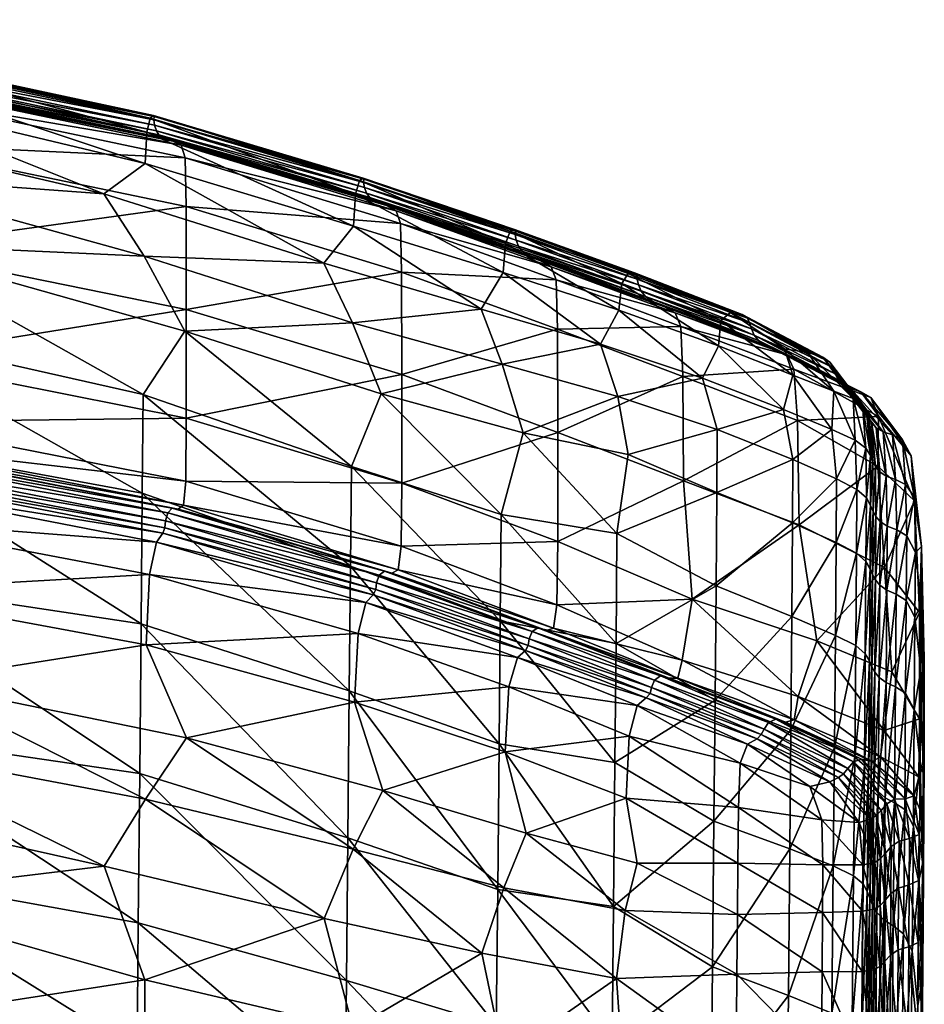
# Model space of a CAD drawing. Header units: millimetres. Extents: x 88 to 626, y 32 to 751.
# Tile 22 of 22: x 497 to 626, y 610 to 750. Entities that reach past the tile are written whole.
import ezdxf

# ---------------------------------------------------------------- set-up
doc = ezdxf.new("R2010")
doc.units = ezdxf.units.MM
doc.layers.add('Default', color=7, linetype='Continuous', true_color=0x000000)

msp = doc.modelspace()

# ---------------------------------------------------------------- meshes
at = {"layer": 'Default', "color": 18, "true_color": 0x000000}
mesh = msp.add_polyface(dxfattribs=at)
corners = [(418.88, 747.35, 714.88), (473.93, 742.92, 718.68), (473.75, 739.07, 708.8), (418.78, 743.38, 705.01), (465.59, 735.01, 695.14), (478.13, 717.12, 744.48), (421.17, 723.09, 740.37), (421.18, 707.66, 745.31), (478.13, 701.48, 749.44), (478.1, 731.97, 739.1), (421.15, 737.7, 734.99), (419.48, 747.45, 726.31), (474.96, 742.61, 730.19), (474.8, 743.4, 729.16), (419.42, 748.18, 725.29), (474.71, 744.19, 728.17), (419.7, 746.65, 728.96), (475.68, 741.57, 732.89), (475.18, 742, 731.48), (419.51, 746.93, 727.58), (419.28, 749.6, 721.78), (474.65, 744.96, 725.63), (474.3, 744.63, 723.65), (419.08, 749.18, 719.83), (420.79, 746.21, 731.23), (477.55, 740.72, 735.29), (476.62, 741.24, 734.21), (420.22, 746.52, 730.21), (419.36, 748.92, 724.32), (474.73, 744.74, 727), (419.35, 749.44, 723.14), (477.99, 739, 736.37), (421.08, 744.6, 732.27), (421.17, 698.61, 746.8), (478.09, 692.42, 750.92), (515.24, 729.17, 713.32), (515.48, 733.63, 723.19), (509.34, 724.82, 699.68), (521.08, 708.4, 749.25), (521.05, 723.03, 743.87), (516.58, 734.6, 733.69), (516.83, 733.82, 734.74), (516.48, 735.34, 732.71), (517.19, 733.22, 736.05), (517.93, 732.77, 737.51), (515.97, 735.59, 728.17), (516.42, 735.97, 730.17), (519.17, 732.34, 738.89), (520.36, 731.74, 740.04), (516.52, 735.82, 731.54), (520.92, 729.98, 741.14), (418.52, 713, 635.33), (418.61, 723.97, 660.05), (476.85, 717.72, 662.6), (473.46, 705.66, 634.25), (418.39, 698.08, 600.22), (473.33, 689.9, 597.13), (521.09, 692.96, 754.2), (514.83, 682.26, 608.57), (514.96, 696.31, 643.72), (520.87, 705.31, 669.2), (418.67, 731.72, 677.86), (408.73, 738.05, 691.64), (473.64, 727.44, 681.64), (515.11, 715.98, 686.22)]
mesh.append_faces([[corners[k] for k in face] for face in [(0, 1, 2, 2), (3, 2, 4, 4), (5, 6, 7, 7), (7, 8, 5, 5), (6, 5, 9, 9), (9, 10, 6, 6), (11, 12, 13, 13), (14, 13, 15, 15), (16, 17, 18, 18), (19, 18, 12, 12), (20, 21, 22, 22), (23, 22, 1, 1), (24, 25, 26, 26), (27, 26, 17, 17), (28, 15, 29, 29), (30, 29, 21, 21), (10, 9, 31, 31), (32, 31, 25, 25), (33, 34, 8, 8), (8, 7, 33, 33), (35, 2, 1, 1), (1, 36, 35, 35), (2, 35, 37, 37), (37, 4, 2, 2), (38, 5, 8, 8), (39, 9, 5, 5), (40, 13, 12, 12), (12, 41, 40, 40), (13, 40, 42, 42), (42, 15, 13, 13), (43, 18, 17, 17), (17, 44, 43, 43), (18, 43, 41, 41), (41, 12, 18, 18), (45, 22, 21, 21), (21, 46, 45, 45), (22, 45, 36, 36), (36, 1, 22, 22), (47, 26, 25, 25), (25, 48, 47, 47), (26, 47, 44, 44), (44, 17, 26, 26), (49, 29, 15, 15), (15, 42, 49, 49), (29, 49, 46, 46), (46, 21, 29, 29), (50, 31, 9, 9), (48, 25, 31, 31), (51, 52, 53, 53), (53, 54, 51, 51), (55, 51, 54, 54), (54, 56, 55, 55), (57, 8, 34, 34), (58, 56, 54, 54), (59, 54, 53, 53), (53, 60, 59, 59), (61, 62, 4, 4), (4, 63, 61, 61), (52, 61, 63, 63), (63, 53, 52, 52), (64, 60, 53, 53), (53, 63, 64, 64), (37, 64, 63, 63), (63, 4, 37, 37)]], dxfattribs={"color": 18})
mesh = msp.add_polyface(dxfattribs=at)
corners = [(544.86, 720.23, 717.35), (515.24, 729.17, 713.32), (515.48, 733.63, 723.19), (545.14, 724.78, 727.22), (540.63, 715, 703.85), (509.34, 724.82, 699.68), (478.13, 701.48, 749.44), (521.09, 692.96, 754.2), (521.08, 708.4, 749.25), (551.75, 699.13, 753.56), (551.74, 683.72, 758.5), (551.71, 713.7, 748.18), (521.05, 723.03, 743.87), (478.13, 717.12, 744.48), (546.42, 725.74, 737.78), (516.58, 734.6, 733.69), (516.83, 733.82, 734.74), (546.72, 724.94, 738.84), (546.3, 726.47, 736.79), (516.48, 735.34, 732.71), (547.19, 724.3, 740.17), (517.19, 733.22, 736.05), (517.93, 732.77, 737.51), (548.08, 723.76, 741.67), (545.73, 726.72, 732.23), (515.97, 735.59, 728.17), (516.42, 735.97, 730.17), (546.25, 727.07, 734.25), (549.55, 723.18, 743.12), (519.17, 732.34, 738.89), (520.36, 731.74, 740.04), (550.92, 722.43, 744.32), (546.36, 726.93, 735.62), (516.52, 735.82, 731.54), (478.1, 731.97, 739.1), (520.92, 729.98, 741.14), (551.57, 720.62, 745.44), (477.99, 739, 736.37), (521.01, 683.97, 755.67), (551.65, 674.73, 759.97), (478.09, 692.42, 750.92), (477.87, 689, 750.14), (520.68, 680.56, 754.87), (566.17, 713.64, 720.63), (563.03, 708.45, 707.22), (568, 718.27, 741.16), (567.87, 719.05, 740.16), (568.88, 716.7, 743.59), (568.34, 717.42, 742.23), (567.16, 719.51, 735.57), (566.49, 717.8, 730.53), (571.5, 715.33, 746.62), (569.89, 716.05, 745.12), (567.91, 719.54, 738.99), (567.77, 719.75, 737.61), (514.96, 696.31, 643.72), (544.57, 686.06, 647.8), (544.44, 671.91, 612.65), (514.83, 682.26, 608.57), (520.87, 705.31, 669.2), (548.81, 696.39, 673.11), (565.88, 679.22, 651.08), (515.11, 715.98, 686.22), (544.73, 706.5, 690.27), (566.03, 700.6, 693.52)]
mesh.append_faces([[corners[k] for k in face] for face in [(0, 1, 2, 2), (2, 3, 0, 0), (1, 0, 4, 4), (4, 5, 1, 1), (6, 7, 8, 8), (9, 8, 7, 7), (7, 10, 9, 9), (8, 9, 11, 11), (11, 12, 8, 8), (13, 8, 12, 12), (14, 15, 16, 16), (16, 17, 14, 14), (15, 14, 18, 18), (18, 19, 15, 15), (20, 21, 22, 22), (22, 23, 20, 20), (21, 20, 17, 17), (17, 16, 21, 21), (24, 25, 26, 26), (26, 27, 24, 24), (25, 24, 3, 3), (3, 2, 25, 25), (28, 29, 30, 30), (30, 31, 28, 28), (29, 28, 23, 23), (23, 22, 29, 29), (32, 33, 19, 19), (19, 18, 32, 32), (33, 32, 27, 27), (27, 26, 33, 33), (34, 12, 35, 35), (36, 35, 12, 12), (12, 11, 36, 36), (35, 36, 31, 31), (31, 30, 35, 35), (37, 35, 30, 30), (38, 39, 10, 10), (10, 7, 38, 38), (40, 38, 7, 7), (41, 42, 38, 38), (43, 0, 3, 3), (44, 4, 0, 0), (45, 14, 17, 17), (46, 18, 14, 14), (47, 20, 23, 23), (48, 17, 20, 20), (49, 24, 27, 27), (50, 3, 24, 24), (51, 28, 31, 31), (52, 23, 28, 28), (53, 32, 18, 18), (54, 27, 32, 32), (55, 56, 57, 57), (57, 58, 55, 55), (56, 55, 59, 59), (59, 60, 56, 56), (61, 56, 60, 60), (62, 5, 4, 4), (4, 63, 62, 62), (59, 62, 63, 63), (63, 60, 59, 59), (60, 63, 64, 64), (44, 64, 63, 63), (63, 4, 44, 44)]], dxfattribs={"color": 18})
mesh = msp.add_polyface(dxfattribs=at)
corners = [(545.14, 724.78, 727.22), (566.49, 717.8, 730.53), (566.17, 713.64, 720.63), (582.62, 708.28, 723.38), (583.03, 712.07, 733.32), (580, 703.46, 710.01), (563.03, 708.45, 707.22), (544.86, 720.23, 717.35), (573.92, 690.89, 757.14), (551.75, 699.13, 753.56), (551.74, 683.72, 758.5), (573.92, 675.39, 762.09), (591.8, 684.03, 760.28), (591.69, 698.85, 754.88), (573.87, 705.6, 751.75), (551.71, 713.7, 748.18), (546.72, 724.94, 738.84), (568.34, 717.42, 742.23), (568, 718.27, 741.16), (585.42, 711.89, 744.13), (585.79, 711, 745.22), (585.24, 712.72, 743.13), (567.87, 719.05, 740.16), (546.42, 725.74, 737.78), (548.08, 723.76, 741.67), (569.89, 716.05, 745.12), (568.88, 716.7, 743.59), (586.38, 710.22, 746.59), (587.45, 709.52, 748.15), (547.19, 724.3, 740.17), (546.25, 727.07, 734.25), (567.77, 719.75, 737.61), (567.16, 719.51, 735.57), (583.93, 713.53, 738.42), (584.83, 713.6, 740.52), (545.73, 726.72, 732.23), (550.92, 722.43, 744.32), (573, 714.47, 747.86), (571.5, 715.33, 746.62), (589.1, 708.79, 749.67), (590.63, 707.92, 750.94), (549.55, 723.18, 743.12), (546.3, 726.47, 736.79), (567.91, 719.54, 738.99), (585.17, 713.28, 741.94), (546.36, 726.93, 735.62), (573.7, 712.59, 749.01), (551.57, 720.62, 745.44), (591.42, 705.98, 752.11), (548.81, 696.39, 673.11), (569.02, 690.84, 676.24), (565.88, 679.22, 651.08), (582.34, 676.54, 658.7), (583.96, 687.77, 680.92), (596.77, 703.23, 725.97), (594.52, 698.62, 712.6), (598.47, 707.96, 740.57), (597.13, 706.84, 735.69), (566.03, 700.6, 693.52), (582.48, 696, 696.24)]
mesh.append_faces([[corners[k] for k in face] for face in [(0, 1, 2, 2), (3, 2, 1, 1), (1, 4, 3, 3), (2, 3, 5, 5), (5, 6, 2, 2), (7, 2, 6, 6), (8, 9, 10, 10), (10, 11, 8, 8), (12, 8, 11, 11), (8, 12, 13, 13), (13, 14, 8, 8), (9, 8, 14, 14), (14, 15, 9, 9), (16, 17, 18, 18), (19, 18, 17, 17), (17, 20, 19, 19), (18, 19, 21, 21), (21, 22, 18, 18), (23, 18, 22, 22), (24, 25, 26, 26), (27, 26, 25, 25), (25, 28, 27, 27), (26, 27, 20, 20), (20, 17, 26, 26), (29, 26, 17, 17), (30, 31, 32, 32), (33, 32, 31, 31), (31, 34, 33, 33), (32, 33, 4, 4), (4, 1, 32, 32), (35, 32, 1, 1), (36, 37, 38, 38), (39, 38, 37, 37), (37, 40, 39, 39), (38, 39, 28, 28), (28, 25, 38, 38), (41, 38, 25, 25), (42, 22, 43, 43), (44, 43, 22, 22), (22, 21, 44, 44), (43, 44, 34, 34), (34, 31, 43, 43), (45, 43, 31, 31), (46, 47, 15, 15), (15, 14, 46, 46), (48, 46, 14, 14), (14, 13, 48, 48), (46, 48, 40, 40), (40, 37, 46, 46), (47, 46, 37, 37), (37, 36, 47, 47), (49, 50, 51, 51), (52, 51, 50, 50), (50, 53, 52, 52), (54, 3, 4, 4), (55, 5, 3, 3), (56, 33, 34, 34), (57, 4, 33, 33), (58, 6, 5, 5), (5, 59, 58, 58), (50, 58, 59, 59), (59, 53, 50, 50), (58, 50, 49, 49), (59, 5, 55, 55)]], dxfattribs={"color": 18})
mesh = msp.add_polyface(dxfattribs=at)
corners = [(613.18, 696.8, 730.11), (607.34, 699.06, 728.12), (606.15, 702.8, 736.03), (609.5, 702.29, 739.2), (612.92, 691.32, 717.08), (606.02, 694.19, 715.01), (582.34, 676.54, 658.7), (583.96, 687.77, 680.92), (596.53, 682.37, 681.03), (583.03, 712.07, 733.32), (597.13, 706.84, 735.69), (596.77, 703.23, 725.97), (594.52, 698.62, 712.6), (582.62, 708.28, 723.38), (619.44, 686.11, 756.56), (608.03, 692.61, 757.33), (608.24, 677.77, 762.75), (591.8, 684.03, 760.28), (591.69, 698.85, 754.88), (601.47, 705.65, 746.47), (585.42, 711.89, 744.13), (585.79, 711, 745.22), (601.85, 704.75, 747.56), (613.38, 699.26, 744.78), (613.79, 698.41, 745.94), (613.06, 700.13, 743.75), (601.2, 706.51, 745.45), (585.24, 712.72, 743.13), (602.47, 703.97, 748.95), (586.38, 710.22, 746.59), (587.45, 709.52, 748.15), (603.53, 703.31, 750.52), (614.48, 697.69, 747.37), (584.83, 713.6, 740.52), (600.13, 707.68, 742.74), (598.47, 707.96, 740.57), (611.64, 701.61, 741.13), (583.93, 713.53, 738.42), (605.08, 702.71, 752.03), (589.1, 708.79, 749.67), (590.63, 707.92, 750.94), (606.57, 701.93, 753.3), (617.02, 696.69, 750.36), (615.56, 697.14, 748.91), (600.9, 707.18, 744.23), (585.17, 713.28, 741.94), (612.63, 700.9, 742.57), (607.52, 699.89, 754.51), (591.42, 705.98, 752.11), (619.52, 693.19, 752.92), (618.45, 695.87, 751.57), (607.31, 678.04, 683.35), (607.38, 687.06, 701.14), (613.57, 684.33, 703.06), (596.6, 691.33, 698.8), (582.48, 696, 696.24)]
mesh.append_faces([[corners[k] for k in face] for face in [(0, 1, 2, 2), (2, 3, 0, 0), (4, 5, 1, 1), (6, 7, 8, 8), (9, 10, 11, 11), (1, 11, 10, 10), (10, 2, 1, 1), (11, 1, 5, 5), (5, 12, 11, 11), (13, 11, 12, 12), (14, 15, 16, 16), (17, 16, 15, 15), (15, 18, 17, 17), (19, 20, 21, 21), (21, 22, 19, 19), (23, 19, 22, 22), (22, 24, 23, 23), (19, 23, 25, 25), (25, 26, 19, 19), (20, 19, 26, 26), (26, 27, 20, 20), (28, 29, 30, 30), (30, 31, 28, 28), (32, 28, 31, 31), (28, 32, 24, 24), (24, 22, 28, 28), (29, 28, 22, 22), (22, 21, 29, 29), (33, 34, 35, 35), (3, 35, 34, 34), (34, 36, 3, 3), (35, 3, 2, 2), (2, 10, 35, 35), (37, 35, 10, 10), (38, 39, 40, 40), (40, 41, 38, 38), (42, 38, 41, 41), (43, 31, 38, 38), (39, 38, 31, 31), (31, 30, 39, 39), (44, 45, 27, 27), (27, 26, 44, 44), (46, 44, 26, 26), (26, 25, 46, 46), (44, 46, 36, 36), (36, 34, 44, 44), (45, 44, 34, 34), (34, 33, 45, 45), (47, 48, 18, 18), (18, 15, 47, 47), (49, 47, 15, 15), (50, 41, 47, 47), (48, 47, 41, 41), (41, 40, 48, 48), (51, 52, 53, 53), (4, 53, 52, 52), (52, 5, 4, 4), (54, 12, 5, 5), (5, 52, 54, 54), (8, 54, 52, 52), (52, 51, 8, 8), (54, 8, 7, 7), (7, 55, 54, 54), (12, 54, 55, 55)]], dxfattribs={"color": 18})
mesh = msp.add_polyface(dxfattribs=at)
corners = [(420.51, 693.42, 743.71), (476.33, 687.72, 747.69), (476.77, 688.44, 748.17), (420.4, 692.2, 743.52), (476.1, 686.55, 747.48), (419.75, 688.81, 742.22), (475.09, 683.41, 746.12), (475.79, 684.77, 747.07), (419.45, 683.54, 739.17), (474.38, 678.6, 742.99), (420.93, 694.32, 744.97), (477.37, 688.37, 749.03), (477.87, 689, 750.14), (420.7, 694.24, 744.15), (420.36, 691.2, 743.39), (476.04, 685.58, 747.36), (420.19, 690.35, 743.12), (421.11, 695.09, 746.03), (478.09, 692.42, 750.92), (419.63, 672.54, 732.64), (474.15, 668.35, 736.35), (429.7, 659.61, 723.59), (482.15, 655.45, 727.26), (418.21, 678.99, 553), (418.39, 698.08, 600.22), (473.33, 689.9, 597.13), (473.15, 669.95, 548.17), (418.51, 606.47, 635.93), (418.34, 584.56, 588.92), (473.39, 584.69, 600.31), (473.55, 606.64, 645.57), (418.68, 625.19, 670.35), (473.69, 624.9, 678.04), (419.01, 639.16, 694.16), (518.44, 679.46, 752.28), (519.07, 680.13, 752.8), (518.13, 678.32, 752.06), (516.83, 675.31, 750.62), (517.74, 676.57, 751.62), (515.85, 670.71, 747.35), (519.93, 679.99, 753.72), (520.68, 680.56, 754.87), (518.05, 677.35, 751.93), (521.01, 683.97, 755.67), (514.95, 574.13, 594.59), (515.1, 594.63, 641.77), (472.75, 628.68, 439.77), (514.26, 621.18, 452.95), (514.08, 602.96, 405.67), (472.58, 610.19, 394.27), (472.94, 648.49, 493.42), (514.46, 642.43, 507.13), (515.17, 613.07, 676.42), (509.41, 629.23, 700.02), (469.27, 638.17, 699.04), (514.65, 663.7, 561.31), (514.83, 682.26, 608.57), (472.46, 596.04, 361.18), (513.95, 591.04, 370.43), (508.04, 584.05, 344.89), (467.78, 587.39, 338.73), (473.46, 705.66, 634.25), (514.96, 696.31, 643.72), (515.4, 660.69, 740.46), (521.11, 647.48, 730.98), (419.52, 649.62, 710.86), (474.04, 646.54, 714.13), (515.28, 638.75, 717.61)]
mesh.append_faces([[corners[k] for k in face] for face in [(0, 1, 2, 2), (3, 4, 1, 1), (5, 6, 7, 7), (8, 9, 6, 6), (10, 11, 12, 12), (13, 2, 11, 11), (14, 15, 4, 4), (16, 7, 15, 15), (17, 12, 18, 18), (19, 20, 9, 9), (21, 22, 20, 20), (23, 24, 25, 25), (25, 26, 23, 23), (27, 28, 29, 29), (29, 30, 27, 27), (31, 27, 30, 30), (30, 32, 31, 31), (33, 31, 32, 32), (1, 34, 35, 35), (35, 2, 1, 1), (34, 1, 4, 4), (4, 36, 34, 34), (6, 37, 38, 38), (38, 7, 6, 6), (37, 6, 9, 9), (9, 39, 37, 37), (11, 40, 41, 41), (41, 12, 11, 11), (40, 11, 2, 2), (2, 35, 40, 40), (15, 42, 36, 36), (36, 4, 15, 15), (42, 15, 7, 7), (7, 38, 42, 42), (43, 18, 12, 12), (29, 44, 45, 45), (45, 30, 29, 29), (46, 47, 48, 48), (48, 49, 46, 46), (47, 46, 50, 50), (50, 51, 47, 47), (32, 52, 53, 53), (53, 54, 32, 32), (52, 32, 30, 30), (30, 45, 52, 52), (26, 55, 51, 51), (51, 50, 26, 26), (55, 26, 25, 25), (25, 56, 55, 55), (57, 58, 59, 59), (59, 60, 57, 57), (58, 57, 49, 49), (49, 48, 58, 58), (61, 62, 56, 56), (20, 63, 39, 39), (39, 9, 20, 20), (63, 20, 22, 22), (22, 64, 63, 63), (21, 65, 66, 66), (66, 22, 21, 21), (67, 64, 22, 22), (22, 66, 67, 67), (53, 67, 66, 66), (66, 54, 53, 53)]], dxfattribs={"color": 18})
mesh = msp.add_polyface(dxfattribs=at)
corners = [(618.17, 693.1, 735.53), (617.83, 693.93, 734.46), (613.06, 700.13, 743.75), (613.38, 699.26, 744.78), (618.57, 692.31, 736.69), (613.79, 698.41, 745.94), (619.13, 686.02, 723.1), (618.76, 686.77, 721.92), (618.4, 687.63, 720.89), (619.2, 691.58, 738.08), (614.48, 697.69, 747.37), (620.19, 691.01, 739.57), (615.56, 697.14, 748.91), (620.64, 684.67, 725.89), (619.72, 685.3, 724.46), (615.94, 695.74, 731.99), (613.18, 696.8, 730.11), (609.5, 702.29, 739.2), (611.64, 701.61, 741.13), (616.21, 689.81, 718.7), (612.92, 691.32, 717.08), (607.34, 699.06, 728.12), (621.54, 690.59, 740.97), (617.02, 696.69, 750.36), (622.98, 689.84, 742.19), (618.45, 695.87, 751.57), (623.39, 683.5, 728.43), (621.94, 684.2, 727.25), (617.25, 694.81, 733.33), (612.63, 700.9, 742.57), (617.73, 688.67, 719.9), (624.21, 687.57, 743.43), (619.52, 693.19, 752.92), (624.68, 681.18, 748.28), (619.44, 686.11, 756.56), (625.64, 674.68, 733.34), (624.67, 681.7, 729.54), (603.53, 703.31, 750.52), (606.57, 701.93, 753.3), (605.08, 702.71, 752.03), (608.03, 692.61, 757.33), (607.52, 699.89, 754.51), (618.77, 679.69, 707.48), (619.16, 678.96, 708.67), (618.41, 680.53, 706.46), (619.8, 678.24, 710.01), (613.57, 684.33, 703.06), (616.47, 682.82, 704.5), (613.5, 675.28, 685.2), (622.13, 677.06, 712.63), (620.78, 677.6, 711.38), (617.82, 681.59, 705.55)]
mesh.append_faces([[corners[k] for k in face] for face in [(0, 1, 2, 2), (2, 3, 0, 0), (4, 0, 3, 3), (3, 5, 4, 4), (0, 4, 6, 6), (6, 7, 0, 0), (1, 0, 7, 7), (7, 8, 1, 1), (9, 4, 5, 5), (5, 10, 9, 9), (11, 9, 10, 10), (10, 12, 11, 11), (9, 11, 13, 13), (13, 14, 9, 9), (4, 9, 14, 14), (14, 6, 4, 4), (15, 16, 17, 17), (17, 18, 15, 15), (16, 15, 19, 19), (19, 20, 16, 16), (21, 16, 20, 20), (22, 11, 12, 12), (12, 23, 22, 22), (24, 22, 23, 23), (23, 25, 24, 24), (22, 24, 26, 26), (26, 27, 22, 22), (11, 22, 27, 27), (27, 13, 11, 11), (28, 15, 18, 18), (18, 29, 28, 28), (1, 28, 29, 29), (29, 2, 1, 1), (28, 1, 8, 8), (8, 30, 28, 28), (15, 28, 30, 30), (30, 19, 15, 15), (31, 24, 25, 25), (25, 32, 31, 31), (33, 31, 32, 32), (32, 34, 33, 33), (35, 36, 31, 31), (24, 31, 36, 36), (36, 26, 24, 24), (37, 12, 10, 10), (38, 25, 23, 23), (39, 23, 12, 12), (40, 34, 32, 32), (41, 32, 25, 25), (42, 7, 6, 6), (6, 43, 42, 42), (7, 42, 44, 44), (44, 8, 7, 7), (45, 14, 13, 13), (43, 6, 14, 14), (46, 20, 19, 19), (19, 47, 46, 46), (48, 46, 47, 47), (49, 27, 26, 26), (50, 13, 27, 27), (51, 30, 8, 8), (8, 44, 51, 51), (30, 51, 47, 47), (47, 19, 30, 30)]], dxfattribs={"color": 18})
mesh = msp.add_polyface(dxfattribs=at)
corners = [(625.36, 665.32, 751.56), (620.39, 671.69, 760.88), (621.43, 656.88, 765.18), (625.39, 650.18, 756.62), (626.02, 658.71, 737.79), (626.06, 643.8, 742.96), (625.64, 674.68, 733.34), (624.68, 681.18, 748.28), (619.44, 686.11, 756.56), (624.21, 687.57, 743.43), (618.61, 657.58, 664.41), (618.7, 670.68, 689.42), (619.1, 669.94, 690.56), (619, 656.84, 665.45), (618.48, 641.61, 628.81), (618.12, 642.51, 627.98), (618.25, 658.41, 663.49), (618.35, 671.5, 688.44), (619.64, 656.06, 666.61), (619.73, 669.18, 691.82), (620.71, 668.5, 693.09), (620.62, 655.34, 667.76), (619.51, 639.83, 630.75), (618.87, 640.75, 629.74), (621.96, 654.73, 668.76), (622.06, 667.91, 694.24), (623.5, 667.01, 695.24), (623.4, 653.83, 669.64), (621.83, 638.25, 632.53), (620.49, 638.97, 631.72), (624.63, 651.51, 670.7), (624.72, 664.66, 696.36), (625.56, 657.16, 699.05), (625.46, 644.09, 673.35), (623.27, 637.28, 633.23), (610.77, 661.3, 767.9), (625.97, 651.6, 722.75), (625.9, 642.49, 704.18), (625.62, 666.34, 717.59), (618.77, 679.69, 707.48), (619.16, 678.96, 708.67), (618.41, 680.53, 706.46), (620.64, 684.67, 725.89), (620.78, 677.6, 711.38), (619.8, 678.24, 710.01), (619.72, 685.3, 724.46), (623.39, 683.5, 728.43), (623.56, 676.2, 713.71), (622.13, 677.06, 712.63), (621.94, 684.2, 727.25), (624.79, 673.86, 714.87), (624.67, 681.7, 729.54), (620.34, 648.55, 767.51), (625.26, 641.92, 758.71)]
mesh.append_faces([[corners[k] for k in face] for face in [(0, 1, 2, 2), (2, 3, 0, 0), (4, 0, 3, 3), (3, 5, 4, 4), (0, 4, 6, 6), (6, 7, 0, 0), (1, 0, 7, 7), (7, 8, 1, 1), (9, 7, 6, 6), (10, 11, 12, 12), (12, 13, 10, 10), (14, 10, 13, 13), (15, 16, 10, 10), (11, 10, 16, 16), (16, 17, 11, 11), (18, 19, 20, 20), (20, 21, 18, 18), (22, 18, 21, 21), (23, 13, 18, 18), (19, 18, 13, 13), (13, 12, 19, 19), (24, 25, 26, 26), (26, 27, 24, 24), (28, 24, 27, 27), (29, 21, 24, 24), (25, 24, 21, 21), (21, 20, 25, 25), (30, 31, 32, 32), (32, 33, 30, 30), (34, 27, 30, 30), (31, 30, 27, 27), (27, 26, 31, 31), (35, 2, 1, 1), (36, 4, 5, 5), (36, 37, 32, 32), (32, 38, 36, 36), (4, 36, 38, 38), (38, 6, 4, 4), (11, 39, 40, 40), (40, 12, 11, 11), (39, 11, 17, 17), (17, 41, 39, 39), (42, 43, 44, 44), (19, 44, 43, 43), (43, 20, 19, 19), (44, 19, 12, 12), (12, 40, 44, 44), (45, 44, 40, 40), (46, 47, 48, 48), (25, 48, 47, 47), (47, 26, 25, 25), (48, 25, 20, 20), (20, 43, 48, 48), (49, 48, 43, 43), (50, 51, 6, 6), (6, 38, 50, 50), (31, 50, 38, 38), (38, 32, 31, 31), (50, 31, 26, 26), (26, 47, 50, 50), (51, 50, 47, 47), (47, 46, 51, 51), (52, 53, 3, 3), (3, 2, 52, 52)]], dxfattribs={"color": 18})
mesh = msp.add_polyface(dxfattribs=at)
corners = [(518.44, 679.46, 752.28), (548.51, 670.63, 756.44), (549.27, 671.2, 756.98), (519.07, 680.13, 752.8), (518.13, 678.32, 752.06), (548.14, 669.54, 756.2), (516.83, 675.31, 750.62), (546.64, 666.71, 754.68), (547.69, 667.83, 755.74), (517.74, 676.57, 751.62), (515.85, 670.71, 747.35), (545.52, 662.32, 751.26), (519.93, 679.99, 753.72), (550.32, 670.92, 757.95), (551.23, 671.37, 759.15), (520.68, 680.56, 754.87), (518.05, 677.35, 751.93), (548.05, 668.57, 756.06), (551.65, 674.73, 759.97), (521.01, 683.97, 755.67), (573.92, 675.39, 762.09), (593.03, 667.22, 765.65), (591.8, 684.03, 760.28), (544.27, 654.15, 565.35), (514.65, 663.7, 561.31), (514.83, 682.26, 608.57), (544.44, 671.91, 612.65), (515.4, 660.69, 740.46), (544.99, 652.57, 744.09), (570.26, 662.62, 759.9), (587.67, 655.7, 762.87), (588.53, 656.32, 763.4), (571.11, 663.11, 760.47), (569.84, 661.56, 759.64), (587.24, 654.66, 762.63), (586.48, 653.19, 762.06), (569.33, 659.91, 759.17), (568.19, 658.91, 758.06), (566.97, 654.75, 754.54), (572.3, 662.73, 761.48), (589.79, 655.95, 764.38), (591.01, 655.97, 765.63), (573.34, 663.08, 762.71), (569.73, 660.61, 759.5), (587.05, 653.81, 762.47), (573.81, 666.38, 763.55), (591.64, 658.54, 766.69), (551.74, 683.72, 758.5), (565.57, 646.63, 568.66), (565.75, 664.12, 615.97), (565.88, 679.22, 651.08), (582.34, 676.54, 658.7), (582.22, 660.89, 625.67), (544.57, 686.06, 647.8)]
mesh.append_faces([[corners[k] for k in face] for face in [(0, 1, 2, 2), (2, 3, 0, 0), (1, 0, 4, 4), (4, 5, 1, 1), (6, 7, 8, 8), (8, 9, 6, 6), (7, 6, 10, 10), (10, 11, 7, 7), (12, 13, 14, 14), (14, 15, 12, 12), (13, 12, 3, 3), (3, 2, 13, 13), (16, 17, 5, 5), (5, 4, 16, 16), (17, 16, 9, 9), (9, 8, 17, 17), (18, 19, 15, 15), (15, 14, 18, 18), (20, 21, 22, 22), (23, 24, 25, 25), (25, 26, 23, 23), (27, 28, 11, 11), (11, 10, 27, 27), (29, 30, 31, 31), (31, 32, 29, 29), (1, 29, 32, 32), (32, 2, 1, 1), (29, 1, 5, 5), (5, 33, 29, 29), (30, 29, 33, 33), (33, 34, 30, 30), (35, 36, 37, 37), (7, 37, 36, 36), (36, 8, 7, 7), (37, 7, 11, 11), (11, 38, 37, 37), (39, 40, 41, 41), (41, 42, 39, 39), (13, 39, 42, 42), (42, 14, 13, 13), (39, 13, 2, 2), (2, 32, 39, 39), (40, 39, 32, 32), (32, 31, 40, 40), (34, 33, 43, 43), (17, 43, 33, 33), (33, 5, 17, 17), (43, 17, 8, 8), (8, 36, 43, 43), (44, 43, 36, 36), (45, 46, 21, 21), (21, 20, 45, 45), (18, 45, 20, 20), (20, 47, 18, 18), (45, 18, 14, 14), (14, 42, 45, 45), (46, 45, 42, 42), (42, 41, 46, 46), (48, 23, 26, 26), (26, 49, 48, 48), (50, 51, 52, 52), (52, 49, 50, 50), (53, 50, 49, 49), (49, 26, 53, 53)]], dxfattribs={"color": 18})
mesh = msp.add_polyface(dxfattribs=at)
corners = [(604.92, 650.12, 765.94), (603.91, 649.66, 765.32), (615.97, 644.05, 763.6), (617.13, 644.44, 764.41), (588.53, 656.32, 763.4), (587.67, 655.7, 762.87), (603.27, 648.71, 765.02), (587.24, 654.66, 762.63), (600.93, 646.58, 763.23), (602.27, 647.32, 764.44), (586.48, 653.19, 762.06), (585.24, 652.06, 760.63), (599.88, 643.88, 759.3), (584.1, 647.71, 756.26), (606.31, 649.72, 767.03), (618.63, 644.12, 765.73), (607.55, 650.06, 768.35), (619.84, 644.76, 767.06), (591.01, 655.97, 765.63), (589.79, 655.95, 764.38), (602.86, 647.94, 764.82), (587.05, 653.81, 762.47), (608.14, 653.36, 769.21), (620.34, 648.55, 767.51), (610.77, 661.3, 767.9), (621.43, 656.88, 765.18), (593.03, 667.22, 765.65), (591.64, 658.54, 766.69), (582.05, 643.96, 580.08), (582.22, 660.89, 625.67), (596.31, 652.83, 621.32), (613.41, 662.04, 660.44), (613.5, 675.28, 685.2), (616.41, 673.76, 686.57), (616.32, 660.59, 661.72), (613.28, 646.12, 625.2), (616.18, 644.72, 626.35), (607.09, 648.6, 623.55), (607.22, 664.72, 658.67), (607.31, 678.04, 683.35), (617.66, 659.42, 662.66), (617.75, 672.55, 687.57), (618.35, 671.5, 688.44), (618.25, 658.41, 663.49), (617.53, 643.56, 627.21), (618.12, 642.51, 627.98), (596.44, 669.09, 656.39), (596.53, 682.37, 681.03), (582.34, 676.54, 658.7), (608.24, 677.77, 762.75), (591.8, 684.03, 760.28), (620.39, 671.69, 760.88), (619.44, 686.11, 756.56), (616.47, 682.82, 704.5), (613.57, 684.33, 703.06), (617.82, 681.59, 705.55), (618.41, 680.53, 706.46)]
mesh.append_faces([[corners[k] for k in face] for face in [(0, 1, 2, 2), (2, 3, 0, 0), (1, 0, 4, 4), (4, 5, 1, 1), (6, 1, 5, 5), (5, 7, 6, 6), (8, 9, 10, 10), (10, 11, 8, 8), (12, 8, 11, 11), (11, 13, 12, 12), (14, 0, 3, 3), (3, 15, 14, 14), (16, 14, 15, 15), (15, 17, 16, 16), (14, 16, 18, 18), (18, 19, 14, 14), (0, 14, 19, 19), (19, 4, 0, 0), (20, 6, 7, 7), (7, 21, 20, 20), (9, 20, 21, 21), (21, 10, 9, 9), (22, 16, 17, 17), (17, 23, 22, 22), (24, 22, 23, 23), (23, 25, 24, 24), (22, 24, 26, 26), (26, 27, 22, 22), (16, 22, 27, 27), (27, 18, 16, 16), (28, 29, 30, 30), (31, 32, 33, 33), (33, 34, 31, 31), (35, 31, 34, 34), (34, 36, 35, 35), (31, 35, 37, 37), (37, 38, 31, 31), (32, 31, 38, 38), (38, 39, 32, 32), (40, 41, 42, 42), (42, 43, 40, 40), (44, 40, 43, 43), (43, 45, 44, 44), (40, 44, 36, 36), (36, 34, 40, 40), (41, 40, 34, 34), (34, 33, 41, 41), (46, 47, 39, 39), (39, 38, 46, 46), (30, 46, 38, 38), (38, 37, 30, 30), (46, 30, 29, 29), (29, 48, 46, 46), (47, 46, 48, 48), (49, 50, 26, 26), (26, 24, 49, 49), (51, 49, 24, 24), (49, 51, 52, 52), (53, 33, 32, 32), (54, 32, 39, 39), (41, 55, 56, 56), (56, 42, 41, 41), (55, 41, 33, 33), (33, 53, 55, 55)]], dxfattribs={"color": 18})
mesh = msp.add_polyface(dxfattribs=at)
corners = [(514.26, 621.18, 452.95), (543.87, 612.98, 456.92), (543.7, 596.14, 409.59), (514.08, 602.96, 405.67), (514.46, 642.43, 507.13), (544.07, 633.25, 511.15), (515.17, 613.07, 676.42), (544.81, 606.12, 679.08), (540.68, 621.81, 702.88), (509.41, 629.23, 700.02), (515.1, 594.63, 641.77), (544.77, 587.8, 644.33), (514.65, 663.7, 561.31), (544.27, 654.15, 565.35), (539.33, 577.54, 348.88), (508.04, 584.05, 344.89), (513.95, 591.04, 370.43), (543.57, 584.18, 374.35), (544.99, 652.57, 744.09), (515.4, 660.69, 740.46), (521.11, 647.48, 730.98), (549.02, 639.99, 734.23), (568.19, 658.91, 758.06), (585.24, 652.06, 760.63), (586.48, 653.19, 762.06), (566.97, 654.75, 754.54), (584.1, 647.71, 756.26), (569.73, 660.61, 759.5), (587.05, 653.81, 762.47), (587.24, 654.66, 762.63), (569.33, 659.91, 759.17), (565.18, 606.6, 460.18), (581.65, 604.09, 471.59), (581.47, 588.4, 422.44), (565, 590.64, 412.8), (565.38, 625.93, 514.45), (581.85, 623.51, 526.45), (566.2, 602.12, 681.38), (583.39, 597.76, 677.79), (582.29, 613.26, 705.67), (563.12, 616.87, 705.47), (566.13, 583.44, 646.49), (583.28, 578.33, 640.73), (565.57, 646.63, 568.66), (582.05, 643.96, 580.08), (565.75, 664.12, 615.97), (582.22, 660.89, 625.67), (564.87, 577.56, 377.61), (566.42, 645.47, 747.19), (583.65, 638.89, 747.79), (545.52, 662.32, 751.26), (569.41, 633.92, 737), (585.23, 629.67, 737.33), (515.28, 638.75, 717.61), (544.84, 631.64, 720.65), (566.25, 626.14, 723.36), (583.53, 622.92, 724.98)]
mesh.append_faces([[corners[k] for k in face] for face in [(0, 1, 2, 2), (2, 3, 0, 0), (1, 0, 4, 4), (4, 5, 1, 1), (6, 7, 8, 8), (8, 9, 6, 6), (7, 6, 10, 10), (10, 11, 7, 7), (12, 13, 5, 5), (5, 4, 12, 12), (14, 15, 16, 16), (17, 16, 3, 3), (3, 2, 17, 17), (18, 19, 20, 20), (20, 21, 18, 18), (22, 23, 24, 24), (23, 22, 25, 25), (25, 26, 23, 23), (27, 28, 29, 29), (30, 24, 28, 28), (31, 32, 33, 33), (33, 34, 31, 31), (1, 31, 34, 34), (34, 2, 1, 1), (31, 1, 5, 5), (5, 35, 31, 31), (32, 31, 35, 35), (35, 36, 32, 32), (37, 38, 39, 39), (39, 40, 37, 37), (7, 37, 40, 40), (40, 8, 7, 7), (37, 7, 11, 11), (11, 41, 37, 37), (38, 37, 41, 41), (41, 42, 38, 38), (43, 44, 36, 36), (36, 35, 43, 43), (13, 43, 35, 35), (35, 5, 13, 13), (44, 43, 45, 45), (45, 46, 44, 44), (47, 17, 2, 2), (2, 34, 47, 47), (48, 49, 26, 26), (26, 25, 48, 48), (18, 48, 25, 25), (25, 50, 18, 18), (48, 18, 21, 21), (21, 51, 48, 48), (49, 48, 51, 51), (51, 52, 49, 49), (53, 9, 8, 8), (8, 54, 53, 53), (20, 53, 54, 54), (54, 21, 20, 20), (55, 51, 21, 21), (21, 54, 55, 55), (40, 55, 54, 54), (54, 8, 40, 40), (55, 40, 39, 39), (39, 56, 55, 55), (51, 55, 56, 56), (56, 52, 51, 51)]], dxfattribs={"color": 18})
mesh = msp.add_polyface(dxfattribs=at)
corners = [(603.91, 649.66, 765.32), (603.27, 648.71, 765.02), (615.19, 643.12, 763.24), (615.97, 644.05, 763.6), (600.93, 646.58, 763.23), (599.88, 643.88, 759.3), (609.77, 640.54, 759.29), (612.61, 641.23, 761.79), (602.27, 647.32, 764.44), (613.87, 641.82, 762.71), (602.86, 647.94, 764.82), (614.58, 642.38, 763.04), (618.3, 624.69, 580.76), (618.48, 641.61, 628.81), (618.87, 640.75, 629.74), (618.69, 623.72, 581.52), (617.95, 625.64, 580.05), (618.12, 642.51, 627.98), (619.51, 639.83, 630.75), (619.33, 622.65, 582.34), (613.11, 629.28, 577.62), (613.28, 646.12, 625.2), (616.18, 644.72, 626.35), (616.01, 627.88, 578.6), (606.72, 610.85, 521.84), (606.92, 631.68, 576.13), (607.09, 648.6, 623.55), (617.35, 626.71, 579.36), (617.53, 643.56, 627.21), (596.14, 635.65, 573.98), (596.31, 652.83, 621.32), (595.94, 614.94, 519.76), (581.85, 623.51, 526.45), (582.05, 643.96, 580.08), (619, 656.84, 665.45), (618.61, 657.58, 664.41), (617.32, 629.42, 739.92), (617.27, 622.82, 725.5), (618.97, 623.12, 726.18), (619.02, 629.76, 740.67), (611.63, 629.41, 739.16), (611.58, 622.66, 724.97), (599.52, 629.65, 738.88), (599.47, 622.35, 725.13), (585.23, 629.67, 737.33), (621.81, 638.76, 755.44), (617.13, 644.44, 764.41), (620.71, 638.09, 754.56), (619.92, 637.15, 754.25), (616.78, 635.43, 752.79), (618.4, 635.9, 753.78), (611.47, 635.81, 751.71), (623.32, 638.8, 757.03), (618.63, 644.12, 765.73), (619.22, 636.44, 754.11), (619.85, 630.32, 740.93), (599.64, 637.57, 750.76), (584.1, 647.71, 756.26), (583.65, 638.89, 747.79)]
mesh.append_faces([[corners[k] for k in face] for face in [(0, 1, 2, 2), (2, 3, 0, 0), (4, 5, 6, 6), (6, 7, 4, 4), (8, 4, 7, 7), (7, 9, 8, 8), (10, 8, 9, 9), (9, 11, 10, 10), (1, 10, 11, 11), (11, 2, 1, 1), (12, 13, 14, 14), (14, 15, 12, 12), (13, 12, 16, 16), (16, 17, 13, 13), (18, 19, 15, 15), (15, 14, 18, 18), (20, 21, 22, 22), (22, 23, 20, 20), (24, 25, 20, 20), (21, 20, 25, 25), (25, 26, 21, 21), (27, 28, 17, 17), (17, 16, 27, 27), (28, 27, 23, 23), (23, 22, 28, 28), (29, 30, 26, 26), (26, 25, 29, 29), (31, 29, 25, 25), (29, 31, 32, 32), (32, 33, 29, 29), (30, 29, 33, 33), (34, 14, 13, 13), (35, 13, 17, 17), (36, 37, 38, 38), (38, 39, 36, 36), (37, 36, 40, 40), (40, 41, 37, 37), (41, 40, 42, 42), (43, 42, 44, 44), (45, 46, 3, 3), (47, 3, 2, 2), (2, 48, 47, 47), (49, 36, 39, 39), (39, 50, 49, 49), (7, 49, 50, 50), (50, 9, 7, 7), (49, 7, 6, 6), (6, 51, 49, 49), (36, 49, 51, 51), (51, 40, 36, 36), (52, 53, 46, 46), (11, 54, 48, 48), (48, 2, 11, 11), (54, 11, 9, 9), (9, 50, 54, 54), (55, 54, 50, 50), (56, 42, 40, 40), (40, 51, 56, 56), (5, 56, 51, 51), (51, 6, 5, 5), (56, 5, 57, 57), (57, 58, 56, 56), (42, 56, 58, 58), (58, 44, 42, 42)]], dxfattribs={"color": 18})
mesh = msp.add_polyface(dxfattribs=at)
corners = [(619.33, 622.65, 582.34), (619.51, 639.83, 630.75), (620.49, 638.97, 631.72), (620.31, 621.62, 583.07), (621.65, 620.74, 583.61), (621.83, 638.25, 632.53), (623.27, 637.28, 633.23), (623.09, 619.63, 584.09), (624.31, 617.14, 584.95), (624.5, 634.92, 634.2), (625.33, 627.37, 636.83), (625.81, 629.55, 678.46), (625.9, 642.49, 704.18), (625.94, 627.88, 709.43), (625.84, 615.02, 683.67), (625.46, 644.09, 673.35), (625.56, 657.16, 699.05), (620.62, 655.34, 667.76), (619.64, 656.06, 666.61), (618.87, 640.75, 629.74), (623.4, 653.83, 669.64), (621.96, 654.73, 668.76), (624.63, 651.51, 670.7), (621.35, 632.03, 741.24), (621.3, 625.34, 726.6), (622.41, 626.13, 727.55), (622.47, 632.81, 742.21), (620.56, 631.07, 740.98), (620.51, 624.4, 726.4), (625.19, 618.38, 712.54), (625.25, 627.22, 731.02), (623.92, 626.58, 729.46), (623.97, 633.15, 744.07), (625.31, 633.73, 745.62), (619.85, 630.32, 740.93), (619.79, 623.65, 726.41), (619.02, 629.76, 740.67), (618.97, 623.12, 726.18), (625.87, 629.41, 730.77), (625.8, 620.51, 712.23), (626, 636.87, 728), (625.93, 636.06, 745.53), (626.06, 643.8, 742.96), (625.97, 651.6, 722.75), (620.71, 638.09, 754.56), (621.81, 638.76, 755.44), (615.97, 644.05, 763.6), (619.92, 637.15, 754.25), (623.32, 638.8, 757.03), (624.64, 639.22, 758.45), (618.63, 644.12, 765.73), (619.84, 644.76, 767.06), (617.13, 644.44, 764.41), (619.22, 636.44, 754.11), (618.4, 635.9, 753.78), (625.26, 641.92, 758.71), (625.39, 650.18, 756.62), (620.34, 648.55, 767.51)]
mesh.append_faces([[corners[k] for k in face] for face in [(0, 1, 2, 2), (2, 3, 0, 0), (4, 5, 6, 6), (6, 7, 4, 4), (5, 4, 3, 3), (3, 2, 5, 5), (8, 9, 10, 10), (7, 6, 9, 9), (11, 12, 13, 13), (13, 14, 11, 11), (10, 15, 11, 11), (12, 11, 15, 15), (15, 16, 12, 12), (17, 2, 1, 1), (18, 1, 19, 19), (20, 6, 5, 5), (21, 5, 2, 2), (9, 22, 15, 15), (15, 10, 9, 9), (22, 9, 6, 6), (23, 24, 25, 25), (25, 26, 23, 23), (24, 23, 27, 27), (27, 28, 24, 24), (29, 30, 31, 31), (32, 31, 30, 30), (30, 33, 32, 32), (31, 32, 26, 26), (26, 25, 31, 31), (34, 35, 28, 28), (28, 27, 34, 34), (35, 34, 36, 36), (36, 37, 35, 35), (38, 39, 13, 13), (13, 40, 38, 38), (41, 38, 40, 40), (40, 42, 41, 41), (38, 41, 33, 33), (33, 30, 38, 38), (39, 38, 30, 30), (42, 40, 43, 43), (12, 43, 40, 40), (40, 13, 12, 12), (44, 23, 26, 26), (26, 45, 44, 44), (46, 44, 45, 45), (23, 44, 47, 47), (47, 27, 23, 23), (48, 32, 33, 33), (33, 49, 48, 48), (50, 48, 49, 49), (49, 51, 50, 50), (52, 45, 48, 48), (32, 48, 45, 45), (45, 26, 32, 32), (53, 34, 27, 27), (27, 47, 53, 53), (54, 36, 34, 34), (55, 41, 42, 42), (42, 56, 55, 55), (55, 57, 51, 51), (51, 49, 55, 55), (41, 55, 49, 49), (49, 33, 41, 41)]], dxfattribs={"color": 18})
mesh = msp.add_polyface(dxfattribs=at)
corners = [(618.92, 582.86, 471.34), (619.13, 601.5, 526.9), (620.11, 600.34, 527.35), (621.24, 580.42, 471.44), (621.45, 599.3, 527.58), (622.88, 598.08, 527.8), (619.9, 581.56, 471.52), (625.53, 578.83, 597.73), (625.71, 597.6, 647.1), (625.57, 590.07, 649.92), (622.67, 579.12, 471.4), (624.11, 595.55, 528.54), (625.49, 594.11, 592.57), (625.67, 612.49, 641.9), (624.94, 587.85, 531.06), (625.15, 609.37, 587.53), (625.33, 627.37, 636.83), (619.33, 622.65, 582.34), (620.31, 621.62, 583.07), (621.65, 620.74, 583.61), (623.09, 619.63, 584.09), (624.31, 617.14, 584.95), (624.5, 634.92, 634.2), (621.14, 603.89, 683.32), (621.01, 586.48, 647.63), (622.12, 587.12, 648.15), (622.25, 604.6, 684.04), (621.23, 616.6, 708.46), (622.35, 617.35, 709.32), (620.44, 615.71, 708.31), (620.35, 603.03, 683.24), (620.22, 585.63, 647.65), (623.76, 604.98, 685.6), (623.63, 587.38, 649.41), (624.96, 587.9, 650.42), (625.09, 605.57, 686.86), (623.85, 617.76, 711.09), (625.19, 618.38, 712.54), (619.63, 602.33, 683.31), (619.5, 584.92, 647.78), (619.73, 614.99, 708.35), (625.71, 607.68, 686.48), (625.84, 615.02, 683.67), (625.8, 620.51, 712.23), (625.94, 627.88, 709.43), (625.81, 629.55, 678.46), (621.3, 625.34, 726.6), (622.41, 626.13, 727.55), (620.51, 624.4, 726.4), (623.92, 626.58, 729.46), (619.79, 623.65, 726.41), (618.97, 623.12, 726.18), (625.25, 627.22, 731.02)]
mesh.append_faces([[corners[k] for k in face] for face in [(0, 1, 2, 2), (3, 4, 5, 5), (6, 2, 4, 4), (7, 8, 9, 9), (10, 5, 11, 11), (12, 13, 8, 8), (8, 7, 12, 12), (14, 15, 12, 12), (13, 12, 15, 15), (15, 16, 13, 13), (1, 17, 18, 18), (18, 2, 1, 1), (4, 19, 20, 20), (20, 5, 4, 4), (19, 4, 2, 2), (2, 18, 19, 19), (16, 15, 21, 21), (11, 21, 15, 15), (15, 14, 11, 11), (21, 11, 5, 5), (5, 20, 21, 21), (22, 21, 20, 20), (23, 24, 25, 25), (25, 26, 23, 23), (27, 23, 26, 26), (26, 28, 27, 27), (23, 27, 29, 29), (29, 30, 23, 23), (24, 23, 30, 30), (30, 31, 24, 24), (32, 33, 34, 34), (34, 35, 32, 32), (36, 32, 35, 35), (35, 37, 36, 36), (32, 36, 28, 28), (28, 26, 32, 32), (33, 32, 26, 26), (26, 25, 33, 33), (38, 39, 31, 31), (31, 30, 38, 38), (40, 38, 30, 30), (30, 29, 40, 40), (41, 9, 8, 8), (8, 42, 41, 41), (43, 41, 42, 42), (42, 44, 43, 43), (41, 43, 37, 37), (37, 35, 41, 41), (9, 41, 35, 35), (35, 34, 9, 9), (13, 45, 42, 42), (42, 8, 13, 13), (45, 13, 16, 16), (46, 27, 28, 28), (28, 47, 46, 46), (27, 46, 48, 48), (48, 29, 27, 27), (49, 36, 37, 37), (36, 49, 47, 47), (47, 28, 36, 36), (50, 40, 29, 29), (29, 48, 50, 50), (40, 50, 51, 51), (52, 37, 43, 43)]], dxfattribs={"color": 18})
mesh = msp.add_polyface(dxfattribs=at)
corners = [(617.89, 585.27, 470.62), (618.1, 603.68, 525.75), (618.49, 602.67, 526.31), (618.29, 584.16, 470.99), (617.54, 586.29, 470.19), (617.74, 604.64, 525.18), (619.13, 601.5, 526.9), (618.92, 582.86, 471.34), (612.71, 590.05, 468.56), (612.91, 608.33, 523.15), (615.81, 606.86, 523.94), (615.61, 588.54, 469.16), (606.52, 592.54, 467.43), (606.72, 610.85, 521.84), (616.95, 587.34, 469.69), (617.15, 605.68, 524.58), (595.74, 596.46, 465.43), (595.94, 614.94, 519.76), (595.56, 581.53, 418), (581.47, 588.4, 422.44), (581.65, 604.09, 471.59), (581.85, 623.51, 526.45), (618.3, 624.69, 580.76), (618.69, 623.72, 581.52), (617.95, 625.64, 580.05), (619.33, 622.65, 582.34), (613.11, 629.28, 577.62), (616.01, 627.88, 578.6), (617.35, 626.71, 579.36), (617.11, 601.65, 682.63), (616.98, 584.19, 647.28), (618.68, 584.43, 647.69), (618.81, 601.86, 683.16), (617.2, 614.27, 707.54), (618.9, 614.5, 708.15), (611.51, 614.19, 707.11), (611.42, 601.54, 682.3), (611.29, 583.73, 647.09), (619.63, 602.33, 683.31), (619.73, 614.99, 708.35), (619.5, 584.92, 647.78), (599.32, 600.98, 682.6), (599.41, 613.88, 707.36), (582.29, 613.26, 705.67), (583.39, 597.76, 677.79), (599.19, 582.48, 647.5), (606.92, 631.68, 576.13), (617.27, 622.82, 725.5), (618.97, 623.12, 726.18), (611.58, 622.66, 724.97), (599.47, 622.35, 725.13), (599.52, 629.65, 738.88), (585.23, 629.67, 737.33), (583.53, 622.92, 724.98)]
mesh.append_faces([[corners[k] for k in face] for face in [(0, 1, 2, 2), (2, 3, 0, 0), (1, 0, 4, 4), (4, 5, 1, 1), (6, 7, 3, 3), (3, 2, 6, 6), (8, 9, 10, 10), (10, 11, 8, 8), (9, 8, 12, 12), (12, 13, 9, 9), (14, 15, 5, 5), (5, 4, 14, 14), (15, 14, 11, 11), (11, 10, 15, 15), (16, 17, 13, 13), (13, 12, 16, 16), (18, 16, 12, 12), (16, 18, 19, 19), (19, 20, 16, 16), (17, 16, 20, 20), (20, 21, 17, 17), (1, 22, 23, 23), (23, 2, 1, 1), (22, 1, 5, 5), (5, 24, 22, 22), (25, 6, 2, 2), (2, 23, 25, 25), (9, 26, 27, 27), (27, 10, 9, 9), (26, 9, 13, 13), (15, 28, 24, 24), (24, 5, 15, 15), (28, 15, 10, 10), (10, 27, 28, 28), (29, 30, 31, 31), (31, 32, 29, 29), (33, 29, 32, 32), (32, 34, 33, 33), (29, 33, 35, 35), (35, 36, 29, 29), (30, 29, 36, 36), (36, 37, 30, 30), (38, 39, 34, 34), (34, 32, 38, 38), (40, 38, 32, 32), (32, 31, 40, 40), (37, 36, 41, 41), (42, 41, 36, 36), (36, 35, 42, 42), (41, 42, 43, 43), (43, 44, 41, 41), (45, 41, 44, 44), (46, 13, 17, 17), (47, 33, 34, 34), (34, 48, 47, 47), (33, 47, 49, 49), (49, 35, 33, 33), (48, 34, 39, 39), (50, 42, 35, 35), (35, 49, 50, 50), (51, 50, 49, 49), (52, 53, 50, 50), (42, 50, 53, 53), (53, 43, 42, 42)]], dxfattribs={"color": 18})

doc.saveas('drawing.dxf')
